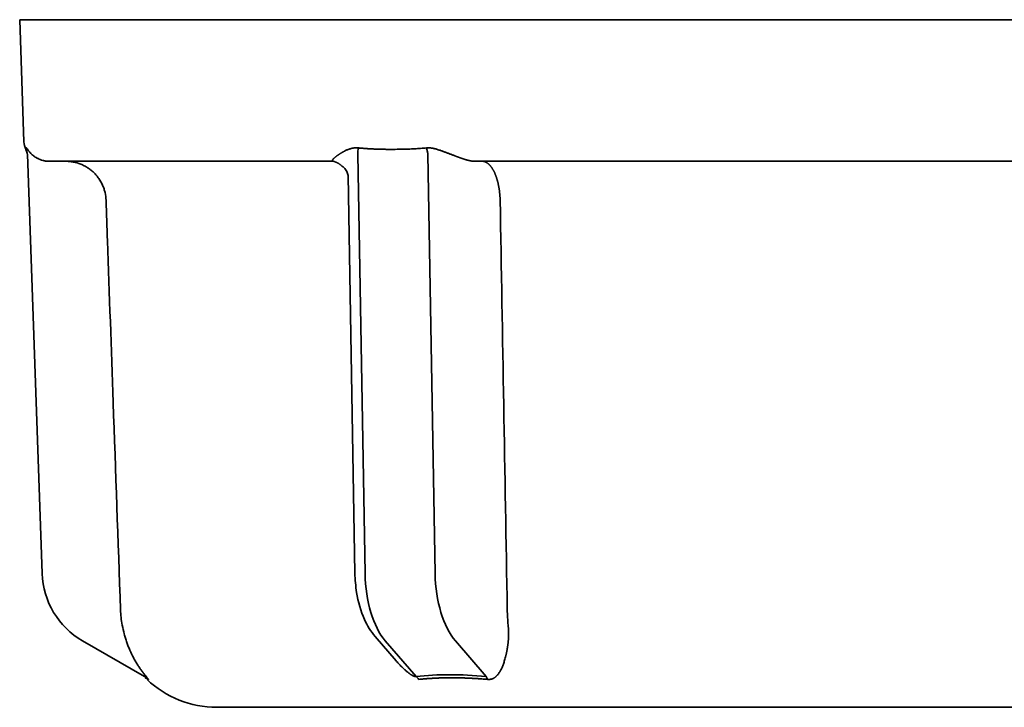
# Model space of a CAD drawing. Extents: x 3940905 to 4145695, y 925352 to 1109797.
# Tile 179 of 256: x 3952630 to 3952654, y 1101654 to 1101671. Entities that reach past the tile are written whole.
import ezdxf

# ---------------------------------------------------------------- set-up
doc = ezdxf.new("R2010")
doc.units = 0
doc.header["$LTSCALE"] = 750
doc.header["$MEASUREMENT"] = 0
doc.layers.add('CKD Equipments', color=252, linetype='CONTINUOUS', lineweight=0)

msp = doc.modelspace()

# ---------------------------------------------------------------- linework, layer by layer
at = {"layer": 'CKD Equipments', "color": 7, "linetype": 'Continuous', "lineweight": 35}
for p, q in [((3952666.325, 1101671.146, 1431.4), (3952629.825, 1101671.146, 1431.4)), ((3952629.93, 1101668.128, 1431.4), (3952629.825, 1101671.146, 1431.4)), ((3952629.974, 1101667.94, 1431.4), (3952629.986, 1101667.976, 1431.4)), ((3952630.016, 1101667.824, 1431.4), (3952630.378, 1101657.454, 1431.4)), ((3952638.36, 1101657.454, 1431.4), (3952638.179, 1101667.824, 1431.4)), ((3952639.911, 1101667.824, 1431.4), (3952640.093, 1101657.454, 1431.4)), ((3952630.544, 1101667.646, 1431.4), (3952637.577, 1101667.646, 1431.4)), ((3952641.041, 1101667.646, 1431.4), (3952655.108, 1101667.646, 1431.4)), ((3952637.939, 1101667.293, 1431.4), (3952638.11, 1101657.462, 1431.4)), ((3952631.377, 1101655.791, 1431.4), (3952632.907, 1101654.908, 1431.4)), ((3952638.607, 1101655.897, 1431.4), (3952639.13, 1101655.293, 1431.4)), ((3952639.625, 1101654.908, 1431.4), (3952638.86, 1101655.791, 1431.4)), ((3952640.592, 1101655.791, 1431.4), (3952641.357, 1101654.908, 1431.4)), ((3952632.982, 1101654.847, 1431.4), (3952632.929, 1101654.876, 1431.4)), ((3952648.075, 1101654.146, 1431.4), (3952634.695, 1101654.146, 1431.4)), ((3952661.454, 1101654.146, 1431.4), (3952648.075, 1101654.146, 1431.4))]:
    msp.add_line(p, q, dxfattribs=at)
for centre, radius, start, end in [((3952630.43, 1101668.146, 1431.4), 0.5, 182, 204.2309), ((3952632.377, 1101657.523, 1431.4), 2, 182, 240), ((3952634.695, 1101656.646, 1431.4), 2.5, 226.4161, 270)]:
    msp.add_arc(centre, radius, start, end, dxfattribs=at)
for centre, major_axis, ratio, start_param, end_param in [((3952629.519, 1101667.734, 1431.4), (0.5, 0.017), 1, 6.264222, 6.674122), ((3952639.36, 1101657.523, 1431.4), (0, -2), 0.5, 4.747296, 5.759587), ((3952641.092, 1101657.523, 1431.4), (0, 2), 0.5, 1.605703, 2.617994), ((3952632.657, 1101654.475, 1431.4), (0.25, 0.433), 0.982349, 6.042057, 6.283185), ((3952642.833, 1101652.203, 1431.4), (-5.284, 1.525), 0.433013, 5.117554, 5.483229), ((3952639.5, 1101654.475, 1431.4), (-0.06, 0.496), 0.631469, 5.449559, 5.690691), ((3952641.232, 1101654.474, 1431.4), (0.05, 0.498), 0.350879, 5.561487, 5.802334)]:
    msp.add_ellipse(centre, major_axis=major_axis, ratio=ratio, start_param=start_param, end_param=end_param, dxfattribs=at)
for points, knots in [([(3952629.986, 1101667.976, 1431.4), (3952629.987, 1101667.978, 1431.4), (3952629.988, 1101667.979, 1431.4), (3952629.992, 1101667.977, 1431.4), (3952629.994, 1101667.974, 1431.4), (3952630.001, 1101667.965, 1431.4), (3952630.005, 1101667.96, 1431.4), (3952630.014, 1101667.947, 1431.4), (3952630.019, 1101667.94, 1431.4), (3952630.03, 1101667.924, 1431.4), (3952630.036, 1101667.915, 1431.4), (3952630.049, 1101667.898, 1431.4), (3952630.056, 1101667.889, 1431.4), (3952630.08, 1101667.861, 1431.4), (3952630.098, 1101667.841, 1431.4), (3952630.129, 1101667.812, 1431.4), (3952630.14, 1101667.803, 1431.4), (3952630.163, 1101667.783, 1431.4), (3952630.175, 1101667.774, 1431.4), (3952630.201, 1101667.755, 1431.4), (3952630.215, 1101667.746, 1431.4), (3952630.238, 1101667.732, 1431.4), (3952630.245, 1101667.728, 1431.4), (3952630.261, 1101667.719, 1431.4), (3952630.27, 1101667.715, 1431.4), (3952630.295, 1101667.702, 1431.4), (3952630.313, 1101667.694, 1431.4), (3952630.351, 1101667.679, 1431.4), (3952630.372, 1101667.672, 1431.4), (3952630.405, 1101667.663, 1431.4), (3952630.416, 1101667.66, 1431.4), (3952630.44, 1101667.655, 1431.4), (3952630.452, 1101667.653, 1431.4), (3952630.477, 1101667.65, 1431.4), (3952630.49, 1101667.648, 1431.4), (3952630.517, 1101667.646, 1431.4), (3952630.53, 1101667.646, 1431.4), (3952630.544, 1101667.646, 1431.4)], [0, 0, 0, 0, 0.0625, 0.0625, 0.125, 0.125, 0.1875, 0.1875, 0.25, 0.25, 0.3125, 0.3125, 0.375, 0.375, 0.5, 0.5, 0.5625, 0.5625, 0.625, 0.625, 0.6875, 0.6875, 0.71875, 0.71875, 0.75, 0.75, 0.8125, 0.8125, 0.875, 0.875, 0.90625, 0.90625, 0.9375, 0.9375, 0.96875, 0.96875, 1, 1, 1, 1]), ([(3952637.674, 1101667.786, 1431.4), (3952637.678, 1101667.788, 1431.4), (3952637.684, 1101667.793, 1431.4), (3952637.694, 1101667.8, 1431.4), (3952637.704, 1101667.807, 1431.4), (3952637.714, 1101667.814, 1431.4), (3952637.725, 1101667.821, 1431.4), (3952637.735, 1101667.828, 1431.4), (3952637.746, 1101667.834, 1431.4), (3952637.757, 1101667.841, 1431.4), (3952637.768, 1101667.848, 1431.4), (3952637.78, 1101667.855, 1431.4), (3952637.791, 1101667.862, 1431.4), (3952637.803, 1101667.869, 1431.4), (3952637.815, 1101667.875, 1431.4), (3952637.827, 1101667.882, 1431.4), (3952637.839, 1101667.888, 1431.4), (3952637.852, 1101667.895, 1431.4), (3952637.864, 1101667.901, 1431.4), (3952637.884, 1101667.911, 1431.4), (3952637.911, 1101667.924, 1431.4), (3952637.946, 1101667.938, 1431.4), (3952637.98, 1101667.95, 1431.4), (3952638.009, 1101667.959, 1431.4), (3952638.033, 1101667.966, 1431.4), (3952638.052, 1101667.97, 1431.4), (3952638.071, 1101667.973, 1431.4), (3952638.09, 1101667.976, 1431.4), (3952638.11, 1101667.977, 1431.4), (3952638.129, 1101667.978, 1431.4), (3952638.148, 1101667.978, 1431.4), (3952638.167, 1101667.978, 1431.4), (3952638.18, 1101667.976, 1431.4), (3952638.186, 1101667.976, 1431.4)], [0, 0, 0, 0, 0.025956, 0.051873, 0.077753, 0.103598, 0.129409, 0.155187, 0.180935, 0.206654, 0.232345, 0.258011, 0.283653, 0.309272, 0.334871, 0.36045, 0.386012, 0.411559, 0.437091, 0.462612, 0.530774, 0.596037, 0.65848, 0.718196, 0.751132, 0.783577, 0.815565, 0.847131, 0.878313, 0.90915, 0.939682, 0.969951, 1, 1, 1, 1]), ([(3952638.186, 1101667.976, 1431.4), (3952638.199, 1101667.975, 1431.4), (3952638.226, 1101667.972, 1431.4), (3952638.266, 1101667.969, 1431.4), (3952638.306, 1101667.965, 1431.4), (3952638.348, 1101667.962, 1431.4), (3952638.389, 1101667.959, 1431.4), (3952638.431, 1101667.956, 1431.4), (3952638.474, 1101667.954, 1431.4), (3952638.517, 1101667.952, 1431.4), (3952638.56, 1101667.949, 1431.4), (3952638.604, 1101667.947, 1431.4), (3952638.649, 1101667.946, 1431.4), (3952638.694, 1101667.944, 1431.4), (3952638.74, 1101667.943, 1431.4), (3952638.786, 1101667.942, 1431.4), (3952638.833, 1101667.941, 1431.4), (3952638.88, 1101667.94, 1431.4), (3952638.928, 1101667.94, 1431.4), (3952638.976, 1101667.94, 1431.4), (3952639.036, 1101667.939, 1431.4), (3952639.108, 1101667.94, 1431.4), (3952639.191, 1101667.941, 1431.4), (3952639.272, 1101667.942, 1431.4), (3952639.352, 1101667.944, 1431.4), (3952639.431, 1101667.947, 1431.4), (3952639.508, 1101667.95, 1431.4), (3952639.584, 1101667.954, 1431.4), (3952639.659, 1101667.958, 1431.4), (3952639.732, 1101667.964, 1431.4), (3952639.804, 1101667.969, 1431.4), (3952639.851, 1101667.974, 1431.4), (3952639.875, 1101667.976, 1431.4)], [0, 0, 0, 0, 0.023767, 0.047813, 0.072139, 0.096746, 0.121634, 0.146804, 0.172257, 0.197993, 0.224014, 0.25032, 0.276911, 0.303788, 0.330952, 0.358404, 0.386144, 0.414172, 0.44249, 0.471098, 0.499996, 0.549727, 0.598592, 0.646596, 0.693742, 0.740031, 0.785469, 0.830058, 0.873802, 0.916704, 0.958769, 1, 1, 1, 1]), ([(3952639.875, 1101667.976, 1431.4), (3952639.878, 1101667.976, 1431.4), (3952639.885, 1101667.977, 1431.4), (3952639.896, 1101667.978, 1431.4), (3952639.906, 1101667.978, 1431.4), (3952639.917, 1101667.978, 1431.4), (3952639.928, 1101667.978, 1431.4), (3952639.939, 1101667.978, 1431.4), (3952639.95, 1101667.977, 1431.4), (3952639.961, 1101667.977, 1431.4), (3952639.972, 1101667.976, 1431.4), (3952639.983, 1101667.975, 1431.4), (3952639.995, 1101667.973, 1431.4), (3952640.006, 1101667.972, 1431.4), (3952640.018, 1101667.97, 1431.4), (3952640.029, 1101667.968, 1431.4), (3952640.041, 1101667.966, 1431.4), (3952640.053, 1101667.963, 1431.4), (3952640.074, 1101667.959, 1431.4), (3952640.106, 1101667.95, 1431.4), (3952640.149, 1101667.938, 1431.4), (3952640.194, 1101667.924, 1431.4), (3952640.235, 1101667.909, 1431.4), (3952640.271, 1101667.896, 1431.4), (3952640.303, 1101667.884, 1431.4), (3952640.335, 1101667.873, 1431.4), (3952640.366, 1101667.86, 1431.4), (3952640.398, 1101667.848, 1431.4), (3952640.431, 1101667.836, 1431.4), (3952640.463, 1101667.823, 1431.4), (3952640.495, 1101667.811, 1431.4), (3952640.528, 1101667.798, 1431.4), (3952640.55, 1101667.79, 1431.4), (3952640.56, 1101667.786, 1431.4)], [0, 0, 0, 0, 0.015878, 0.031814, 0.047812, 0.06388, 0.080024, 0.096249, 0.112563, 0.128971, 0.145479, 0.162093, 0.178818, 0.19566, 0.212625, 0.229717, 0.246942, 0.264306, 0.281812, 0.341486, 0.403922, 0.469212, 0.537436, 0.583365, 0.629342, 0.675374, 0.721474, 0.767649, 0.81391, 0.860266, 0.906726, 0.953301, 1, 1, 1, 1]), ([(3952637.577, 1101667.646, 1431.4), (3952637.576, 1101667.646, 1431.4), (3952637.574, 1101667.646, 1431.4), (3952637.571, 1101667.646, 1431.4), (3952637.568, 1101667.646, 1431.4), (3952637.566, 1101667.646, 1431.4), (3952637.564, 1101667.647, 1431.4), (3952637.562, 1101667.648, 1431.4), (3952637.56, 1101667.648, 1431.4), (3952637.558, 1101667.649, 1431.4), (3952637.556, 1101667.65, 1431.4), (3952637.555, 1101667.652, 1431.4), (3952637.554, 1101667.653, 1431.4), (3952637.553, 1101667.654, 1431.4), (3952637.552, 1101667.656, 1431.4), (3952637.552, 1101667.657, 1431.4), (3952637.552, 1101667.659, 1431.4), (3952637.552, 1101667.661, 1431.4), (3952637.552, 1101667.663, 1431.4), (3952637.552, 1101667.665, 1431.4), (3952637.553, 1101667.668, 1431.4), (3952637.554, 1101667.67, 1431.4), (3952637.555, 1101667.673, 1431.4), (3952637.556, 1101667.675, 1431.4), (3952637.558, 1101667.678, 1431.4), (3952637.56, 1101667.681, 1431.4), (3952637.562, 1101667.684, 1431.4), (3952637.565, 1101667.689, 1431.4), (3952637.57, 1101667.695, 1431.4), (3952637.576, 1101667.703, 1431.4), (3952637.584, 1101667.711, 1431.4), (3952637.594, 1101667.72, 1431.4), (3952637.604, 1101667.73, 1431.4), (3952637.616, 1101667.74, 1431.4), (3952637.629, 1101667.751, 1431.4), (3952637.643, 1101667.762, 1431.4), (3952637.658, 1101667.774, 1431.4), (3952637.669, 1101667.782, 1431.4), (3952637.674, 1101667.786, 1431.4)], [0, 0, 0, 0, 0.014378, 0.028902, 0.043586, 0.058442, 0.073484, 0.088723, 0.104172, 0.11984, 0.13574, 0.151881, 0.168274, 0.184928, 0.201853, 0.219056, 0.236547, 0.254333, 0.272422, 0.290821, 0.309537, 0.328577, 0.347948, 0.367654, 0.387703, 0.408098, 0.428847, 0.449953, 0.497402, 0.546428, 0.597075, 0.649384, 0.703393, 0.759133, 0.816637, 0.875933, 0.937046, 1, 1, 1, 1]), ([(3952640.56, 1101667.786, 1431.4), (3952640.566, 1101667.784, 1431.4), (3952640.577, 1101667.779, 1431.4), (3952640.594, 1101667.773, 1431.4), (3952640.611, 1101667.767, 1431.4), (3952640.627, 1101667.761, 1431.4), (3952640.643, 1101667.755, 1431.4), (3952640.659, 1101667.749, 1431.4), (3952640.675, 1101667.744, 1431.4), (3952640.69, 1101667.738, 1431.4), (3952640.705, 1101667.733, 1431.4), (3952640.72, 1101667.727, 1431.4), (3952640.735, 1101667.722, 1431.4), (3952640.749, 1101667.717, 1431.4), (3952640.763, 1101667.713, 1431.4), (3952640.777, 1101667.708, 1431.4), (3952640.79, 1101667.704, 1431.4), (3952640.804, 1101667.699, 1431.4), (3952640.817, 1101667.695, 1431.4), (3952640.829, 1101667.691, 1431.4), (3952640.844, 1101667.686, 1431.4), (3952640.861, 1101667.681, 1431.4), (3952640.88, 1101667.676, 1431.4), (3952640.898, 1101667.671, 1431.4), (3952640.915, 1101667.667, 1431.4), (3952640.931, 1101667.663, 1431.4), (3952640.947, 1101667.659, 1431.4), (3952640.961, 1101667.656, 1431.4), (3952640.975, 1101667.653, 1431.4), (3952640.988, 1101667.651, 1431.4), (3952641, 1101667.649, 1431.4), (3952641.012, 1101667.647, 1431.4), (3952641.023, 1101667.646, 1431.4), (3952641.032, 1101667.646, 1431.4), (3952641.038, 1101667.646, 1431.4), (3952641.041, 1101667.646, 1431.4)], [0, 0, 0, 0, 0.033366, 0.06622, 0.098563, 0.130401, 0.161736, 0.192573, 0.222914, 0.252765, 0.282129, 0.311011, 0.339415, 0.367347, 0.394812, 0.421815, 0.448361, 0.474458, 0.50011, 0.525325, 0.550109, 0.589003, 0.62668, 0.663174, 0.698524, 0.732768, 0.765952, 0.798124, 0.829336, 0.859645, 0.889114, 0.917809, 0.945803, 0.973173, 1, 1, 1, 1]), ([(3952630.961, 1101667.646, 1431.4), (3952630.993, 1101667.646, 1431.4), (3952631.025, 1101667.644, 1431.4), (3952631.089, 1101667.638, 1431.4), (3952631.12, 1101667.633, 1431.4), (3952631.214, 1101667.615, 1431.4), (3952631.275, 1101667.597, 1431.4), (3952631.35, 1101667.567, 1431.4), (3952631.364, 1101667.561, 1431.4), (3952631.394, 1101667.547, 1431.4), (3952631.437, 1101667.526, 1431.4), (3952631.505, 1101667.486, 1431.4), (3952631.557, 1101667.449, 1431.4), (3952631.595, 1101667.419, 1431.4), (3952631.607, 1101667.409, 1431.4), (3952631.631, 1101667.388, 1431.4), (3952631.643, 1101667.377, 1431.4), (3952631.678, 1101667.343, 1431.4), (3952631.7, 1101667.32, 1431.4), (3952631.731, 1101667.283, 1431.4), (3952631.741, 1101667.271, 1431.4), (3952631.761, 1101667.246, 1431.4), (3952631.77, 1101667.233, 1431.4), (3952631.816, 1101667.167, 1431.4), (3952631.848, 1101667.111, 1431.4), (3952631.887, 1101667.024, 1431.4), (3952631.898, 1101666.994, 1431.4), (3952631.914, 1101666.949, 1431.4), (3952631.918, 1101666.933, 1431.4), (3952631.927, 1101666.902, 1431.4), (3952631.931, 1101666.887, 1431.4), (3952631.949, 1101666.808, 1431.4), (3952631.958, 1101666.745, 1431.4), (3952631.96, 1101666.68, 1431.4)], [0, 0, 0, 0, 0.0625, 0.0625, 0.125, 0.125, 0.25, 0.25, 0.28125, 0.28125, 0.3125, 0.375, 0.4375, 0.4375, 0.46875, 0.46875, 0.5, 0.5, 0.5625, 0.5625, 0.59375, 0.59375, 0.625, 0.625, 0.75, 0.75, 0.8125, 0.8125, 0.84375, 0.84375, 0.875, 0.875, 1, 1, 1, 1]), ([(3952637.799, 1101667.517, 1431.4), (3952637.812, 1101667.51, 1431.4), (3952637.86, 1101667.475, 1431.4), (3952637.91, 1101667.392, 1431.4), (3952637.933, 1101667.326, 1431.4), (3952637.939, 1101667.293, 1431.4)], [0, 0, 0, 0, 0.144977, 0.591786, 1, 1, 1, 1]), ([(3952641.25, 1101667.646, 1431.4), (3952641.254, 1101667.645, 1431.4), (3952641.263, 1101667.645, 1431.4), (3952641.277, 1101667.644, 1431.4), (3952641.291, 1101667.642, 1431.4), (3952641.304, 1101667.638, 1431.4), (3952641.317, 1101667.634, 1431.4), (3952641.33, 1101667.63, 1431.4), (3952641.343, 1101667.624, 1431.4), (3952641.355, 1101667.618, 1431.4), (3952641.368, 1101667.61, 1431.4), (3952641.38, 1101667.603, 1431.4), (3952641.392, 1101667.594, 1431.4), (3952641.404, 1101667.585, 1431.4), (3952641.415, 1101667.575, 1431.4), (3952641.427, 1101667.564, 1431.4), (3952641.438, 1101667.553, 1431.4), (3952641.449, 1101667.541, 1431.4), (3952641.459, 1101667.529, 1431.4), (3952641.47, 1101667.516, 1431.4), (3952641.48, 1101667.503, 1431.4), (3952641.49, 1101667.489, 1431.4), (3952641.5, 1101667.475, 1431.4), (3952641.509, 1101667.46, 1431.4), (3952641.518, 1101667.445, 1431.4), (3952641.527, 1101667.429, 1431.4), (3952641.536, 1101667.413, 1431.4), (3952641.544, 1101667.397, 1431.4), (3952641.553, 1101667.381, 1431.4), (3952641.56, 1101667.364, 1431.4), (3952641.568, 1101667.347, 1431.4), (3952641.576, 1101667.329, 1431.4), (3952641.583, 1101667.312, 1431.4), (3952641.59, 1101667.294, 1431.4), (3952641.596, 1101667.276, 1431.4), (3952641.603, 1101667.258, 1431.4), (3952641.609, 1101667.239, 1431.4), (3952641.615, 1101667.221, 1431.4), (3952641.621, 1101667.202, 1431.4), (3952641.626, 1101667.184, 1431.4), (3952641.632, 1101667.165, 1431.4), (3952641.637, 1101667.146, 1431.4), (3952641.641, 1101667.128, 1431.4), (3952641.646, 1101667.109, 1431.4), (3952641.65, 1101667.09, 1431.4), (3952641.654, 1101667.071, 1431.4), (3952641.658, 1101667.052, 1431.4), (3952641.662, 1101667.033, 1431.4), (3952641.666, 1101667.015, 1431.4), (3952641.669, 1101666.996, 1431.4), (3952641.672, 1101666.977, 1431.4), (3952641.675, 1101666.959, 1431.4), (3952641.678, 1101666.94, 1431.4), (3952641.68, 1101666.922, 1431.4), (3952641.682, 1101666.904, 1431.4), (3952641.685, 1101666.885, 1431.4), (3952641.686, 1101666.867, 1431.4), (3952641.688, 1101666.85, 1431.4), (3952641.69, 1101666.832, 1431.4), (3952641.691, 1101666.814, 1431.4), (3952641.693, 1101666.797, 1431.4), (3952641.694, 1101666.78, 1431.4), (3952641.695, 1101666.763, 1431.4), (3952641.696, 1101666.746, 1431.4), (3952641.696, 1101666.729, 1431.4), (3952641.697, 1101666.713, 1431.4), (3952641.697, 1101666.697, 1431.4), (3952641.698, 1101666.686, 1431.4), (3952641.698, 1101666.68, 1431.4)], [0, 0, 0, 0, 0.019871, 0.039597, 0.059177, 0.078612, 0.097901, 0.117045, 0.136044, 0.154897, 0.173605, 0.192167, 0.210585, 0.228856, 0.246983, 0.264964, 0.2828, 0.30049, 0.318036, 0.335436, 0.35269, 0.3698, 0.386764, 0.403583, 0.420257, 0.436785, 0.453169, 0.469407, 0.4855, 0.501447, 0.51725, 0.532907, 0.54842, 0.563787, 0.579009, 0.594086, 0.609018, 0.623804, 0.638446, 0.652943, 0.667294, 0.681501, 0.695562, 0.709479, 0.72325, 0.736876, 0.750358, 0.763694, 0.776886, 0.789932, 0.802834, 0.815591, 0.828202, 0.840669, 0.852991, 0.865168, 0.8772, 0.889088, 0.90083, 0.912428, 0.923881, 0.93519, 0.946353, 0.957372, 0.968246, 0.978975, 0.98956, 1, 1, 1, 1]), ([(3952631.96, 1101666.68, 1431.4), (3952631.972, 1101666.347, 1431.4), (3952631.983, 1101666.014, 1431.4), (3952632.042, 1101664.349, 1431.4), (3952632.089, 1101663.016, 1431.4), (3952632.196, 1101659.975, 1431.4), (3952632.256, 1101658.267, 1431.4), (3952632.316, 1101656.558, 1431.4)], [0, 0, 0, 0, 0.098732, 0.098732, 0.493661, 0.493661, 1, 1, 1, 1]), ([(3952638.11, 1101657.462, 1431.4), (3952638.113, 1101657.298, 1431.4), (3952638.148, 1101656.898, 1431.4), (3952638.305, 1101656.337, 1431.4), (3952638.503, 1101656.022, 1431.4), (3952638.607, 1101655.897, 1431.4)], [0, 0, 0, 0, 0.264117, 0.673855, 1, 1, 1, 1]), ([(3952632.359, 1101656.177, 1431.4), (3952632.373, 1101656.103, 1431.4), (3952632.39, 1101656.031, 1431.4), (3952632.418, 1101655.924, 1431.4), (3952632.428, 1101655.889, 1431.4), (3952632.444, 1101655.837, 1431.4), (3952632.45, 1101655.82, 1431.4), (3952632.461, 1101655.785, 1431.4), (3952632.467, 1101655.768, 1431.4), (3952632.496, 1101655.684, 1431.4), (3952632.521, 1101655.62, 1431.4), (3952632.575, 1101655.495, 1431.4), (3952632.604, 1101655.435, 1431.4), (3952632.65, 1101655.348, 1431.4), (3952632.666, 1101655.32, 1431.4), (3952632.697, 1101655.264, 1431.4), (3952632.713, 1101655.237, 1431.4), (3952632.746, 1101655.185, 1431.4), (3952632.762, 1101655.16, 1431.4), (3952632.796, 1101655.11, 1431.4), (3952632.812, 1101655.086, 1431.4), (3952632.846, 1101655.04, 1431.4), (3952632.863, 1101655.018, 1431.4), (3952632.887, 1101654.986, 1431.4), (3952632.896, 1101654.975, 1431.4), (3952632.912, 1101654.955, 1431.4), (3952632.92, 1101654.945, 1431.4), (3952632.935, 1101654.926, 1431.4), (3952632.943, 1101654.917, 1431.4), (3952632.957, 1101654.9, 1431.4), (3952632.964, 1101654.891, 1431.4), (3952632.976, 1101654.876, 1431.4), (3952632.982, 1101654.869, 1431.4), (3952632.992, 1101654.857, 1431.4), (3952632.997, 1101654.851, 1431.4), (3952633, 1101654.847, 1431.4)], [0, 0, 0, 0, 0.125, 0.125, 0.1875, 0.1875, 0.21875, 0.21875, 0.25, 0.25, 0.375, 0.375, 0.5, 0.5, 0.5625, 0.5625, 0.625, 0.625, 0.6875, 0.6875, 0.75, 0.75, 0.8125, 0.8125, 0.84375, 0.84375, 0.875, 0.875, 0.90625, 0.90625, 0.9375, 0.9375, 0.96875, 0.96875, 1, 1, 1, 1]), ([(3952641.897, 1101656.177, 1431.4), (3952641.898, 1101656.171, 1431.4), (3952641.899, 1101656.16, 1431.4), (3952641.9, 1101656.142, 1431.4), (3952641.901, 1101656.125, 1431.4), (3952641.903, 1101656.108, 1431.4), (3952641.904, 1101656.091, 1431.4), (3952641.905, 1101656.074, 1431.4), (3952641.905, 1101656.057, 1431.4), (3952641.906, 1101656.04, 1431.4), (3952641.907, 1101656.023, 1431.4), (3952641.907, 1101656.005, 1431.4), (3952641.907, 1101655.988, 1431.4), (3952641.907, 1101655.971, 1431.4), (3952641.907, 1101655.954, 1431.4), (3952641.907, 1101655.937, 1431.4), (3952641.907, 1101655.919, 1431.4), (3952641.906, 1101655.902, 1431.4), (3952641.906, 1101655.885, 1431.4), (3952641.905, 1101655.868, 1431.4), (3952641.904, 1101655.851, 1431.4), (3952641.903, 1101655.834, 1431.4), (3952641.902, 1101655.817, 1431.4), (3952641.901, 1101655.799, 1431.4), (3952641.899, 1101655.782, 1431.4), (3952641.898, 1101655.765, 1431.4), (3952641.896, 1101655.748, 1431.4), (3952641.894, 1101655.731, 1431.4), (3952641.892, 1101655.714, 1431.4), (3952641.89, 1101655.697, 1431.4), (3952641.888, 1101655.68, 1431.4), (3952641.886, 1101655.663, 1431.4), (3952641.883, 1101655.646, 1431.4), (3952641.881, 1101655.629, 1431.4), (3952641.878, 1101655.612, 1431.4), (3952641.875, 1101655.595, 1431.4), (3952641.872, 1101655.578, 1431.4), (3952641.869, 1101655.561, 1431.4), (3952641.866, 1101655.544, 1431.4), (3952641.863, 1101655.527, 1431.4), (3952641.859, 1101655.51, 1431.4), (3952641.856, 1101655.494, 1431.4), (3952641.852, 1101655.477, 1431.4), (3952641.848, 1101655.46, 1431.4), (3952641.844, 1101655.443, 1431.4), (3952641.84, 1101655.427, 1431.4), (3952641.836, 1101655.41, 1431.4), (3952641.829, 1101655.381, 1431.4), (3952641.817, 1101655.339, 1431.4), (3952641.802, 1101655.288, 1431.4), (3952641.787, 1101655.239, 1431.4), (3952641.771, 1101655.194, 1431.4), (3952641.754, 1101655.151, 1431.4), (3952641.738, 1101655.112, 1431.4), (3952641.72, 1101655.074, 1431.4), (3952641.7, 1101655.038, 1431.4), (3952641.679, 1101655.004, 1431.4), (3952641.657, 1101654.972, 1431.4), (3952641.637, 1101654.948, 1431.4), (3952641.621, 1101654.931, 1431.4), (3952641.61, 1101654.92, 1431.4), (3952641.599, 1101654.909, 1431.4), (3952641.588, 1101654.899, 1431.4), (3952641.576, 1101654.89, 1431.4), (3952641.565, 1101654.881, 1431.4), (3952641.554, 1101654.874, 1431.4), (3952641.543, 1101654.867, 1431.4), (3952641.531, 1101654.861, 1431.4), (3952641.52, 1101654.856, 1431.4), (3952641.509, 1101654.851, 1431.4), (3952641.501, 1101654.848, 1431.4), (3952641.497, 1101654.847, 1431.4)], [0, 0, 0, 0, 0.009756, 0.019532, 0.029328, 0.039147, 0.04899, 0.058857, 0.068751, 0.078673, 0.088624, 0.098605, 0.108618, 0.118664, 0.128744, 0.138859, 0.149011, 0.159201, 0.16943, 0.179699, 0.19001, 0.200363, 0.21076, 0.221202, 0.231689, 0.242224, 0.252806, 0.263438, 0.274119, 0.284852, 0.295637, 0.306475, 0.317366, 0.328313, 0.339315, 0.350374, 0.36149, 0.372665, 0.383899, 0.395192, 0.406547, 0.417963, 0.429441, 0.440983, 0.452588, 0.464257, 0.475992, 0.487792, 0.527433, 0.565751, 0.602765, 0.638498, 0.672973, 0.706218, 0.738263, 0.771627, 0.80405, 0.835594, 0.866327, 0.880145, 0.893441, 0.906222, 0.918496, 0.930275, 0.941569, 0.952391, 0.962755, 0.972678, 0.982179, 0.991278, 1, 1, 1, 1]), ([(3952639.129, 1101655.294, 1431.4), (3952639.137, 1101655.285, 1431.4), (3952639.157, 1101655.263, 1431.4), (3952639.19, 1101655.226, 1431.4), (3952639.228, 1101655.186, 1431.4), (3952639.266, 1101655.147, 1431.4), (3952639.3, 1101655.113, 1431.4), (3952639.33, 1101655.085, 1431.4), (3952639.356, 1101655.062, 1431.4), (3952639.38, 1101655.042, 1431.4), (3952639.402, 1101655.023, 1431.4), (3952639.424, 1101655.005, 1431.4), (3952639.446, 1101654.989, 1431.4), (3952639.466, 1101654.974, 1431.4), (3952639.482, 1101654.963, 1431.4), (3952639.492, 1101654.956, 1431.4), (3952639.498, 1101654.952, 1431.4), (3952639.504, 1101654.948, 1431.4), (3952639.51, 1101654.945, 1431.4), (3952639.516, 1101654.941, 1431.4), (3952639.521, 1101654.938, 1431.4), (3952639.527, 1101654.935, 1431.4), (3952639.532, 1101654.932, 1431.4), (3952639.537, 1101654.929, 1431.4), (3952639.543, 1101654.926, 1431.4), (3952639.548, 1101654.924, 1431.4), (3952639.553, 1101654.922, 1431.4), (3952639.557, 1101654.919, 1431.4), (3952639.562, 1101654.917, 1431.4), (3952639.567, 1101654.916, 1431.4), (3952639.571, 1101654.914, 1431.4), (3952639.576, 1101654.912, 1431.4), (3952639.58, 1101654.911, 1431.4), (3952639.584, 1101654.91, 1431.4), (3952639.588, 1101654.909, 1431.4), (3952639.592, 1101654.908, 1431.4), (3952639.596, 1101654.907, 1431.4), (3952639.6, 1101654.907, 1431.4), (3952639.603, 1101654.906, 1431.4), (3952639.607, 1101654.906, 1431.4), (3952639.61, 1101654.906, 1431.4), (3952639.613, 1101654.906, 1431.4), (3952639.616, 1101654.906, 1431.4), (3952639.62, 1101654.906, 1431.4), (3952639.622, 1101654.907, 1431.4), (3952639.624, 1101654.907, 1431.4), (3952639.625, 1101654.908, 1431.4)], [0, 0, 0, 0, 0.058733, 0.141346, 0.237466, 0.323668, 0.399963, 0.466367, 0.51678, 0.564767, 0.610342, 0.653522, 0.694326, 0.732778, 0.768904, 0.779883, 0.790551, 0.800912, 0.810968, 0.820725, 0.830188, 0.839361, 0.848251, 0.856863, 0.865204, 0.873282, 0.881106, 0.888684, 0.896026, 0.903144, 0.91005, 0.916756, 0.923279, 0.929632, 0.935834, 0.941904, 0.947859, 0.953722, 0.959514, 0.965257, 0.970975, 0.976691, 0.982429, 0.988211, 0.994061, 1, 1, 1, 1]), ([(3952633, 1101654.847, 1431.4), (3952633, 1101654.846, 1431.4), (3952633.001, 1101654.845, 1431.4), (3952633.002, 1101654.843, 1431.4), (3952633.004, 1101654.841, 1431.4), (3952633.005, 1101654.84, 1431.4), (3952633.005, 1101654.838, 1431.4), (3952633.006, 1101654.837, 1431.4), (3952633.006, 1101654.836, 1431.4), (3952633.006, 1101654.836, 1431.4), (3952633.006, 1101654.835, 1431.4), (3952633.006, 1101654.835, 1431.4), (3952633.005, 1101654.835, 1431.4), (3952633.004, 1101654.835, 1431.4), (3952633.003, 1101654.836, 1431.4), (3952633.002, 1101654.836, 1431.4), (3952633.002, 1101654.836, 1431.4)], [0, 0, 0, 0, 0.075461, 0.150017, 0.223732, 0.296675, 0.368917, 0.440529, 0.511586, 0.582165, 0.652342, 0.722196, 0.791808, 0.861259, 0.930629, 1, 1, 1, 1]), ([(3952641.249, 1101654.847, 1431.4), (3952641.238, 1101654.848, 1431.4), (3952641.216, 1101654.85, 1431.4), (3952641.182, 1101654.852, 1431.4), (3952641.149, 1101654.854, 1431.4), (3952641.116, 1101654.856, 1431.4), (3952641.083, 1101654.858, 1431.4), (3952641.05, 1101654.86, 1431.4), (3952641.017, 1101654.862, 1431.4), (3952640.984, 1101654.864, 1431.4), (3952640.951, 1101654.865, 1431.4), (3952640.919, 1101654.867, 1431.4), (3952640.886, 1101654.868, 1431.4), (3952640.854, 1101654.869, 1431.4), (3952640.821, 1101654.871, 1431.4), (3952640.789, 1101654.872, 1431.4), (3952640.757, 1101654.873, 1431.4), (3952640.725, 1101654.873, 1431.4), (3952640.692, 1101654.874, 1431.4), (3952640.661, 1101654.875, 1431.4), (3952640.629, 1101654.875, 1431.4), (3952640.597, 1101654.876, 1431.4), (3952640.565, 1101654.876, 1431.4), (3952640.534, 1101654.876, 1431.4), (3952640.502, 1101654.876, 1431.4), (3952640.471, 1101654.876, 1431.4), (3952640.44, 1101654.876, 1431.4), (3952640.408, 1101654.876, 1431.4), (3952640.377, 1101654.875, 1431.4), (3952640.346, 1101654.875, 1431.4), (3952640.315, 1101654.874, 1431.4), (3952640.285, 1101654.873, 1431.4), (3952640.254, 1101654.873, 1431.4), (3952640.223, 1101654.872, 1431.4), (3952640.193, 1101654.871, 1431.4), (3952640.163, 1101654.869, 1431.4), (3952640.132, 1101654.868, 1431.4), (3952640.102, 1101654.867, 1431.4), (3952640.072, 1101654.865, 1431.4), (3952640.042, 1101654.864, 1431.4), (3952640.013, 1101654.862, 1431.4), (3952639.983, 1101654.86, 1431.4), (3952639.953, 1101654.858, 1431.4), (3952639.924, 1101654.856, 1431.4), (3952639.895, 1101654.854, 1431.4), (3952639.865, 1101654.852, 1431.4), (3952639.836, 1101654.85, 1431.4), (3952639.817, 1101654.848, 1431.4), (3952639.807, 1101654.847, 1431.4)], [0, 0, 0, 0, 0.021779, 0.043552, 0.06532, 0.087084, 0.108843, 0.130598, 0.152348, 0.174095, 0.195838, 0.217578, 0.239315, 0.261049, 0.28278, 0.304509, 0.326236, 0.34796, 0.369683, 0.391405, 0.413126, 0.434845, 0.456564, 0.478282, 0.5, 0.521718, 0.543436, 0.565155, 0.586874, 0.608595, 0.630317, 0.65204, 0.673764, 0.695491, 0.71722, 0.738951, 0.760685, 0.782422, 0.804162, 0.825905, 0.847652, 0.869402, 0.891157, 0.912916, 0.93468, 0.956448, 0.978221, 1, 1, 1, 1]), ([(3952641.497, 1101654.847, 1431.4), (3952641.495, 1101654.846, 1431.4), (3952641.49, 1101654.845, 1431.4), (3952641.482, 1101654.843, 1431.4), (3952641.474, 1101654.841, 1431.4), (3952641.467, 1101654.84, 1431.4), (3952641.459, 1101654.838, 1431.4), (3952641.451, 1101654.837, 1431.4), (3952641.443, 1101654.836, 1431.4), (3952641.435, 1101654.836, 1431.4), (3952641.427, 1101654.835, 1431.4), (3952641.419, 1101654.835, 1431.4), (3952641.41, 1101654.835, 1431.4), (3952641.402, 1101654.835, 1431.4), (3952641.394, 1101654.836, 1431.4), (3952641.388, 1101654.836, 1431.4), (3952641.385, 1101654.836, 1431.4)], [0, 0, 0, 0, 0.075484, 0.15006, 0.223791, 0.296748, 0.368999, 0.440618, 0.511677, 0.582255, 0.652426, 0.722272, 0.791871, 0.861305, 0.930654, 1, 1, 1, 1])]:
    msp.add_open_spline(points, degree=3, knots=knots, dxfattribs=at)
for points, degree in [([(3952638.186, 1101667.976, 1431.4), (3952638.188, 1101667.927, 1431.4), (3952638.186, 1101667.876, 1431.4), (3952638.179, 1101667.824, 1431.4)], 3), ([(3952639.875, 1101667.976, 1431.4), (3952639.883, 1101667.952, 1431.4), (3952639.897, 1101667.901, 1431.4), (3952639.907, 1101667.85, 1431.4), (3952639.911, 1101667.824, 1431.4)], 3), ([(3952637.577, 1101667.646, 1431.4), (3952637.705, 1101667.609, 1431.4), (3952637.799, 1101667.517, 1431.4)], 2), ([(3952641.698, 1101666.68, 1431.4), (3952641.757, 1101663.306, 1431.4), (3952641.816, 1101659.932, 1431.4), (3952641.875, 1101656.558, 1431.4)], 3), ([(3952632.316, 1101656.558, 1431.4), (3952632.32, 1101656.43, 1431.4), (3952632.335, 1101656.303, 1431.4), (3952632.359, 1101656.177, 1431.4)], 3), ([(3952641.875, 1101656.558, 1431.4), (3952641.877, 1101656.43, 1431.4), (3952641.884, 1101656.303, 1431.4), (3952641.897, 1101656.177, 1431.4)], 3), ([(3952633.002, 1101654.836, 1431.4), (3952632.995, 1101654.84, 1431.4), (3952632.988, 1101654.844, 1431.4), (3952632.982, 1101654.847, 1431.4)], 3), ([(3952639.807, 1101654.847, 1431.4), (3952639.769, 1101654.844, 1431.4), (3952639.73, 1101654.84, 1431.4), (3952639.692, 1101654.836, 1431.4)], 3), ([(3952641.385, 1101654.836, 1431.4), (3952641.34, 1101654.84, 1431.4), (3952641.294, 1101654.844, 1431.4), (3952641.249, 1101654.847, 1431.4)], 3)]:
    msp.add_open_spline(points, degree=degree, dxfattribs=at)

doc.saveas('drawing.dxf')
